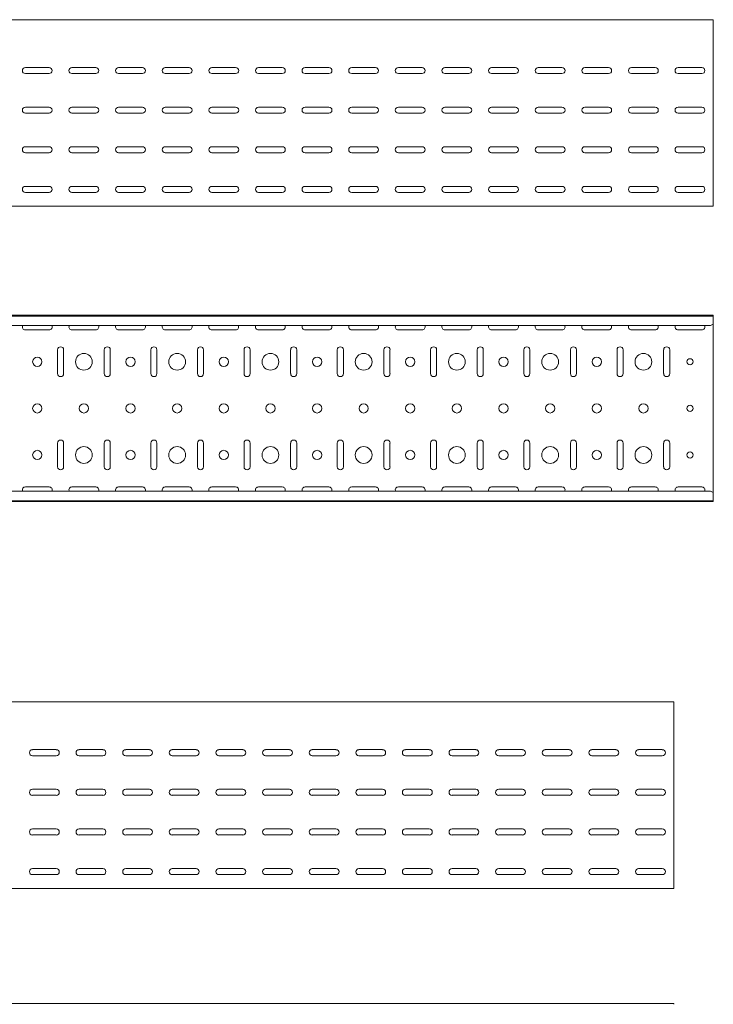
# Model space of a CAD drawing. Header units: millimetres. Extents: x -794 to 3872, y -6969 to -1561.
# Tile 19 of 19: x 3124 to 3868, y -2617 to -1561. Entities that reach past the tile are written whole.
import ezdxf

# ---------------------------------------------------------------- set-up
doc = ezdxf.new("R2010")
doc.units = ezdxf.units.MM

msp = doc.modelspace()

# ---------------------------------------------------------------- linework, layer by layer
at = {"color": 7, "linetype": 'Continuous', "lineweight": 15}
for p, q in [((3867.9, -1560.7), (867.9, -1560.7)), ((3867.9, -1567.3), (3867.9, -1560.7)), ((3867.9, -1569.7), (3867.9, -1567.3)), ((3867.9, -1573.3), (3867.9, -1569.7)), ((3867.9, -1575), (3867.9, -1573.3)), ((3867.9, -1758.2), (3867.9, -1575)), ((3130.1, -1611.9), (3155.6, -1611.9)), ((3180.1, -1611.9), (3205.6, -1611.9)), ((3230.1, -1611.9), (3255.6, -1611.9)), ((3280.1, -1611.9), (3305.6, -1611.9)), ((3330.1, -1611.9), (3355.6, -1611.9)), ((3380.1, -1611.9), (3405.6, -1611.9)), ((3430.1, -1611.9), (3455.6, -1611.9)), ((3480.1, -1611.9), (3505.6, -1611.9)), ((3530.1, -1611.9), (3555.6, -1611.9)), ((3580.1, -1611.9), (3605.6, -1611.9)), ((3630.1, -1611.9), (3655.6, -1611.9)), ((3680.1, -1611.9), (3705.6, -1611.9)), ((3730.1, -1611.9), (3755.6, -1611.9)), ((3780.1, -1611.9), (3805.6, -1611.9)), ((3830.1, -1611.9), (3855.6, -1611.9)), ((3155.6, -1618.4), (3130.1, -1618.4)), ((3205.6, -1618.4), (3180.1, -1618.4)), ((3255.6, -1618.4), (3230.1, -1618.4)), ((3305.6, -1618.4), (3280.1, -1618.4)), ((3355.6, -1618.4), (3330.1, -1618.4)), ((3405.6, -1618.4), (3380.1, -1618.4)), ((3455.6, -1618.4), (3430.1, -1618.4)), ((3505.6, -1618.4), (3480.1, -1618.4)), ((3555.6, -1618.4), (3530.1, -1618.4)), ((3605.6, -1618.4), (3580.1, -1618.4)), ((3655.6, -1618.4), (3630.1, -1618.4)), ((3705.6, -1618.4), (3680.1, -1618.4)), ((3755.6, -1618.4), (3730.1, -1618.4)), ((3805.6, -1618.4), (3780.1, -1618.4)), ((3855.6, -1618.4), (3830.1, -1618.4)), ((3130.1, -1654.4), (3155.6, -1654.4)), ((3180.1, -1654.4), (3205.6, -1654.4)), ((3230.1, -1654.4), (3255.6, -1654.4)), ((3280.1, -1654.4), (3305.6, -1654.4)), ((3330.1, -1654.4), (3355.6, -1654.4)), ((3380.1, -1654.4), (3405.6, -1654.4)), ((3430.1, -1654.4), (3455.6, -1654.4)), ((3480.1, -1654.4), (3505.6, -1654.4)), ((3530.1, -1654.4), (3555.6, -1654.4)), ((3580.1, -1654.4), (3605.6, -1654.4)), ((3630.1, -1654.4), (3655.6, -1654.4)), ((3680.1, -1654.4), (3705.6, -1654.4)), ((3730.1, -1654.4), (3755.6, -1654.4)), ((3780.1, -1654.4), (3805.6, -1654.4)), ((3830.1, -1654.4), (3855.6, -1654.4)), ((3155.6, -1660.9), (3130.1, -1660.9)), ((3205.6, -1660.9), (3180.1, -1660.9)), ((3255.6, -1660.9), (3230.1, -1660.9)), ((3305.6, -1660.9), (3280.1, -1660.9)), ((3355.6, -1660.9), (3330.1, -1660.9)), ((3405.6, -1660.9), (3380.1, -1660.9)), ((3455.6, -1660.9), (3430.1, -1660.9)), ((3505.6, -1660.9), (3480.1, -1660.9)), ((3555.6, -1660.9), (3530.1, -1660.9)), ((3605.6, -1660.9), (3580.1, -1660.9)), ((3655.6, -1660.9), (3630.1, -1660.9)), ((3705.6, -1660.9), (3680.1, -1660.9)), ((3755.6, -1660.9), (3730.1, -1660.9)), ((3805.6, -1660.9), (3780.1, -1660.9)), ((3855.6, -1660.9), (3830.1, -1660.9)), ((3130.1, -1696.9), (3155.6, -1696.9)), ((3180.1, -1696.9), (3205.6, -1696.9)), ((3230.1, -1696.9), (3255.6, -1696.9)), ((3280.1, -1696.9), (3305.6, -1696.9)), ((3330.1, -1696.9), (3355.6, -1696.9)), ((3380.1, -1696.9), (3405.6, -1696.9)), ((3430.1, -1696.9), (3455.6, -1696.9)), ((3480.1, -1696.9), (3505.6, -1696.9)), ((3530.1, -1696.9), (3555.6, -1696.9)), ((3580.1, -1696.9), (3605.6, -1696.9)), ((3630.1, -1696.9), (3655.6, -1696.9)), ((3680.1, -1696.9), (3705.6, -1696.9)), ((3730.1, -1696.9), (3755.6, -1696.9)), ((3780.1, -1696.9), (3805.6, -1696.9)), ((3830.1, -1696.9), (3855.6, -1696.9)), ((3155.6, -1703.4), (3130.1, -1703.4)), ((3205.6, -1703.4), (3180.1, -1703.4)), ((3255.6, -1703.4), (3230.1, -1703.4)), ((3305.6, -1703.4), (3280.1, -1703.4)), ((3355.6, -1703.4), (3330.1, -1703.4)), ((3405.6, -1703.4), (3380.1, -1703.4)), ((3455.6, -1703.4), (3430.1, -1703.4)), ((3505.6, -1703.4), (3480.1, -1703.4)), ((3555.6, -1703.4), (3530.1, -1703.4)), ((3605.6, -1703.4), (3580.1, -1703.4)), ((3655.6, -1703.4), (3630.1, -1703.4)), ((3705.6, -1703.4), (3680.1, -1703.4)), ((3755.6, -1703.4), (3730.1, -1703.4)), ((3805.6, -1703.4), (3780.1, -1703.4)), ((3855.6, -1703.4), (3830.1, -1703.4)), ((3130.1, -1739.4), (3155.6, -1739.4)), ((3180.1, -1739.4), (3205.6, -1739.4)), ((3230.1, -1739.4), (3255.6, -1739.4)), ((3280.1, -1739.4), (3305.6, -1739.4)), ((3330.1, -1739.4), (3355.6, -1739.4)), ((3380.1, -1739.4), (3405.6, -1739.4)), ((3430.1, -1739.4), (3455.6, -1739.4)), ((3480.1, -1739.4), (3505.6, -1739.4)), ((3530.1, -1739.4), (3555.6, -1739.4)), ((3580.1, -1739.4), (3605.6, -1739.4)), ((3630.1, -1739.4), (3655.6, -1739.4)), ((3680.1, -1739.4), (3705.6, -1739.4)), ((3730.1, -1739.4), (3755.6, -1739.4)), ((3780.1, -1739.4), (3805.6, -1739.4)), ((3830.1, -1739.4), (3855.6, -1739.4)), ((3155.6, -1745.9), (3130.1, -1745.9)), ((3205.6, -1745.9), (3180.1, -1745.9)), ((3255.6, -1745.9), (3230.1, -1745.9)), ((3305.6, -1745.9), (3280.1, -1745.9)), ((3355.6, -1745.9), (3330.1, -1745.9)), ((3405.6, -1745.9), (3380.1, -1745.9)), ((3455.6, -1745.9), (3430.1, -1745.9)), ((3505.6, -1745.9), (3480.1, -1745.9)), ((3555.6, -1745.9), (3530.1, -1745.9)), ((3605.6, -1745.9), (3580.1, -1745.9)), ((3655.6, -1745.9), (3630.1, -1745.9)), ((3705.6, -1745.9), (3680.1, -1745.9)), ((3755.6, -1745.9), (3730.1, -1745.9)), ((3805.6, -1745.9), (3780.1, -1745.9)), ((3855.6, -1745.9), (3830.1, -1745.9)), ((3867.9, -1760.7), (867.9, -1760.7)), ((3867.9, -1760.7), (3867.9, -1758.2)), ((3867.9, -1877.5), (867.9, -1877.5)), ((3867.9, -1878.5), (867.9, -1878.5)), ((3867.9, -1878.5), (3867.9, -1877.5)), ((3867.9, -1886.9), (3867.9, -1878.5)), ((3864.9, -1888.7), (870.9, -1888.7)), ((3864.9, -1888.7), (3867.9, -1887.3)), ((3867.9, -1887.3), (3867.9, -1886.9)), ((3867.9, -1887.3), (3867.9, -2067.7)), ((3130.1, -1893.2), (3155.6, -1893.2)), ((3180.1, -1893.2), (3205.6, -1893.2)), ((3230.1, -1893.2), (3255.6, -1893.2)), ((3280.1, -1893.2), (3305.6, -1893.2)), ((3330.1, -1893.2), (3355.6, -1893.2)), ((3380.1, -1893.2), (3405.6, -1893.2)), ((3430.1, -1893.2), (3455.6, -1893.2)), ((3480.1, -1893.2), (3505.6, -1893.2)), ((3530.1, -1893.2), (3555.6, -1893.2)), ((3580.1, -1893.2), (3605.6, -1893.2)), ((3630.1, -1893.2), (3655.6, -1893.2)), ((3680.1, -1893.2), (3705.6, -1893.2)), ((3730.1, -1893.2), (3755.6, -1893.2)), ((3780.1, -1893.2), (3805.6, -1893.2)), ((3830.1, -1893.2), (3855.6, -1893.2)), ((3164.6, -1914.7), (3164.6, -1940.2)), ((3171.1, -1940.2), (3171.1, -1914.7)), ((3214.6, -1914.7), (3214.6, -1940.2)), ((3221.1, -1940.2), (3221.1, -1914.7)), ((3264.6, -1914.7), (3264.6, -1940.2)), ((3271.1, -1940.2), (3271.1, -1914.7)), ((3314.6, -1914.7), (3314.6, -1940.2)), ((3321.1, -1940.2), (3321.1, -1914.7)), ((3364.6, -1914.7), (3364.6, -1940.2)), ((3371.1, -1940.2), (3371.1, -1914.7)), ((3414.6, -1914.7), (3414.6, -1940.2)), ((3421.1, -1940.2), (3421.1, -1914.7)), ((3464.6, -1914.7), (3464.6, -1940.2)), ((3471.1, -1940.2), (3471.1, -1914.7)), ((3514.6, -1914.7), (3514.6, -1940.2)), ((3521.1, -1940.2), (3521.1, -1914.7)), ((3564.6, -1914.7), (3564.6, -1940.2)), ((3571.1, -1940.2), (3571.1, -1914.7)), ((3614.6, -1914.7), (3614.6, -1940.2)), ((3621.1, -1940.2), (3621.1, -1914.7)), ((3664.6, -1914.7), (3664.6, -1940.2)), ((3671.1, -1940.2), (3671.1, -1914.7)), ((3714.6, -1914.7), (3714.6, -1940.2)), ((3721.1, -1940.2), (3721.1, -1914.7)), ((3764.6, -1914.7), (3764.6, -1940.2)), ((3771.1, -1940.2), (3771.1, -1914.7)), ((3814.6, -1914.7), (3814.6, -1940.2)), ((3821.1, -1940.2), (3821.1, -1914.7)), ((3164.6, -2014.7), (3164.6, -2040.2)), ((3171.1, -2040.2), (3171.1, -2014.7)), ((3214.6, -2014.7), (3214.6, -2040.2)), ((3221.1, -2040.2), (3221.1, -2014.7)), ((3264.6, -2014.7), (3264.6, -2040.2)), ((3271.1, -2040.2), (3271.1, -2014.7)), ((3314.6, -2014.7), (3314.6, -2040.2)), ((3321.1, -2040.2), (3321.1, -2014.7)), ((3364.6, -2014.7), (3364.6, -2040.2)), ((3371.1, -2040.2), (3371.1, -2014.7)), ((3414.6, -2014.7), (3414.6, -2040.2)), ((3421.1, -2040.2), (3421.1, -2014.7)), ((3464.6, -2014.7), (3464.6, -2040.2)), ((3471.1, -2040.2), (3471.1, -2014.7)), ((3514.6, -2014.7), (3514.6, -2040.2)), ((3521.1, -2040.2), (3521.1, -2014.7)), ((3564.6, -2014.7), (3564.6, -2040.2)), ((3571.1, -2040.2), (3571.1, -2014.7)), ((3614.6, -2014.7), (3614.6, -2040.2)), ((3621.1, -2040.2), (3621.1, -2014.7)), ((3664.6, -2014.7), (3664.6, -2040.2)), ((3671.1, -2040.2), (3671.1, -2014.7)), ((3714.6, -2014.7), (3714.6, -2040.2)), ((3721.1, -2040.2), (3721.1, -2014.7)), ((3764.6, -2014.7), (3764.6, -2040.2)), ((3771.1, -2040.2), (3771.1, -2014.7)), ((3814.6, -2014.7), (3814.6, -2040.2)), ((3821.1, -2040.2), (3821.1, -2014.7)), ((3864.9, -2066.3), (870.9, -2066.3)), ((3155.6, -2061.7), (3130.1, -2061.7)), ((3205.6, -2061.7), (3180.1, -2061.7)), ((3255.6, -2061.7), (3230.1, -2061.7)), ((3305.6, -2061.7), (3280.1, -2061.7)), ((3355.6, -2061.7), (3330.1, -2061.7)), ((3405.6, -2061.7), (3380.1, -2061.7)), ((3455.6, -2061.7), (3430.1, -2061.7)), ((3505.6, -2061.7), (3480.1, -2061.7)), ((3555.6, -2061.7), (3530.1, -2061.7)), ((3605.6, -2061.7), (3580.1, -2061.7)), ((3655.6, -2061.7), (3630.1, -2061.7)), ((3705.6, -2061.7), (3680.1, -2061.7)), ((3755.6, -2061.7), (3730.1, -2061.7)), ((3805.6, -2061.7), (3780.1, -2061.7)), ((3855.6, -2061.7), (3830.1, -2061.7)), ((3867.9, -2067.7), (3864.9, -2066.3)), ((3867.9, -2068), (3867.9, -2067.7)), ((3867.9, -2076.5), (3867.9, -2068)), ((867.9, -2076.5), (3867.9, -2076.5)), ((3867.9, -2077.5), (867.9, -2077.5)), ((3867.9, -2077.5), (3867.9, -2076.5)), ((3825.5, -2292.3), (825.5, -2292.3)), ((3825.5, -2298.9), (3825.5, -2292.3)), ((3825.5, -2301.3), (3825.5, -2298.9)), ((3825.5, -2304.8), (3825.5, -2301.3)), ((3825.5, -2306.6), (3825.5, -2304.8)), ((3825.5, -2489.8), (3825.5, -2306.6)), ((3137.7, -2343.5), (3163.2, -2343.5)), ((3187.7, -2343.5), (3213.2, -2343.5)), ((3237.7, -2343.5), (3263.2, -2343.5)), ((3287.7, -2343.5), (3313.2, -2343.5)), ((3337.7, -2343.5), (3363.2, -2343.5)), ((3387.7, -2343.5), (3413.2, -2343.5)), ((3437.7, -2343.5), (3463.2, -2343.5)), ((3487.7, -2343.5), (3513.2, -2343.5)), ((3537.7, -2343.5), (3563.2, -2343.5)), ((3587.7, -2343.5), (3613.2, -2343.5)), ((3637.7, -2343.5), (3663.2, -2343.5)), ((3687.7, -2343.5), (3713.2, -2343.5)), ((3737.7, -2343.5), (3763.2, -2343.5)), ((3787.7, -2343.5), (3813.2, -2343.5)), ((3163.2, -2350), (3137.7, -2350)), ((3213.2, -2350), (3187.7, -2350)), ((3263.2, -2350), (3237.7, -2350)), ((3313.2, -2350), (3287.7, -2350)), ((3363.2, -2350), (3337.7, -2350)), ((3413.2, -2350), (3387.7, -2350)), ((3463.2, -2350), (3437.7, -2350)), ((3513.2, -2350), (3487.7, -2350)), ((3563.2, -2350), (3537.7, -2350)), ((3613.2, -2350), (3587.7, -2350)), ((3663.2, -2350), (3637.7, -2350)), ((3713.2, -2350), (3687.7, -2350)), ((3763.2, -2350), (3737.7, -2350)), ((3813.2, -2350), (3787.7, -2350)), ((3137.7, -2386), (3163.2, -2386)), ((3187.7, -2386), (3213.2, -2386)), ((3237.7, -2386), (3263.2, -2386)), ((3287.7, -2386), (3313.2, -2386)), ((3337.7, -2386), (3363.2, -2386)), ((3387.7, -2386), (3413.2, -2386)), ((3437.7, -2386), (3463.2, -2386)), ((3487.7, -2386), (3513.2, -2386)), ((3537.7, -2386), (3563.2, -2386)), ((3587.7, -2386), (3613.2, -2386)), ((3637.7, -2386), (3663.2, -2386)), ((3687.7, -2386), (3713.2, -2386)), ((3737.7, -2386), (3763.2, -2386)), ((3787.7, -2386), (3813.2, -2386)), ((3163.2, -2392.5), (3137.7, -2392.5)), ((3213.2, -2392.5), (3187.7, -2392.5)), ((3263.2, -2392.5), (3237.7, -2392.5)), ((3313.2, -2392.5), (3287.7, -2392.5)), ((3363.2, -2392.5), (3337.7, -2392.5)), ((3413.2, -2392.5), (3387.7, -2392.5)), ((3463.2, -2392.5), (3437.7, -2392.5)), ((3513.2, -2392.5), (3487.7, -2392.5)), ((3563.2, -2392.5), (3537.7, -2392.5)), ((3613.2, -2392.5), (3587.7, -2392.5)), ((3663.2, -2392.5), (3637.7, -2392.5)), ((3713.2, -2392.5), (3687.7, -2392.5)), ((3763.2, -2392.5), (3737.7, -2392.5)), ((3813.2, -2392.5), (3787.7, -2392.5)), ((3137.7, -2428.5), (3163.2, -2428.5)), ((3187.7, -2428.5), (3213.2, -2428.5)), ((3237.7, -2428.5), (3263.2, -2428.5)), ((3287.7, -2428.5), (3313.2, -2428.5)), ((3337.7, -2428.5), (3363.2, -2428.5)), ((3387.7, -2428.5), (3413.2, -2428.5)), ((3437.7, -2428.5), (3463.2, -2428.5)), ((3487.7, -2428.5), (3513.2, -2428.5)), ((3537.7, -2428.5), (3563.2, -2428.5)), ((3587.7, -2428.5), (3613.2, -2428.5)), ((3637.7, -2428.5), (3663.2, -2428.5)), ((3687.7, -2428.5), (3713.2, -2428.5)), ((3737.7, -2428.5), (3763.2, -2428.5)), ((3787.7, -2428.5), (3813.2, -2428.5)), ((3163.2, -2435), (3137.7, -2435)), ((3213.2, -2435), (3187.7, -2435)), ((3263.2, -2435), (3237.7, -2435)), ((3313.2, -2435), (3287.7, -2435)), ((3363.2, -2435), (3337.7, -2435)), ((3413.2, -2435), (3387.7, -2435)), ((3463.2, -2435), (3437.7, -2435)), ((3513.2, -2435), (3487.7, -2435)), ((3563.2, -2435), (3537.7, -2435)), ((3613.2, -2435), (3587.7, -2435)), ((3663.2, -2435), (3637.7, -2435)), ((3713.2, -2435), (3687.7, -2435)), ((3763.2, -2435), (3737.7, -2435)), ((3813.2, -2435), (3787.7, -2435)), ((3137.7, -2471), (3163.2, -2471)), ((3163.2, -2477.5), (3137.7, -2477.5)), ((3187.7, -2471), (3213.2, -2471)), ((3213.2, -2477.5), (3187.7, -2477.5)), ((3237.7, -2471), (3263.2, -2471)), ((3263.2, -2477.5), (3237.7, -2477.5)), ((3287.7, -2471), (3313.2, -2471)), ((3313.2, -2477.5), (3287.7, -2477.5)), ((3337.7, -2471), (3363.2, -2471)), ((3363.2, -2477.5), (3337.7, -2477.5)), ((3387.7, -2471), (3413.2, -2471)), ((3413.2, -2477.5), (3387.7, -2477.5)), ((3437.7, -2471), (3463.2, -2471)), ((3463.2, -2477.5), (3437.7, -2477.5)), ((3487.7, -2471), (3513.2, -2471)), ((3513.2, -2477.5), (3487.7, -2477.5)), ((3537.7, -2471), (3563.2, -2471)), ((3563.2, -2477.5), (3537.7, -2477.5)), ((3587.7, -2471), (3613.2, -2471)), ((3613.2, -2477.5), (3587.7, -2477.5)), ((3637.7, -2471), (3663.2, -2471)), ((3663.2, -2477.5), (3637.7, -2477.5)), ((3687.7, -2471), (3713.2, -2471)), ((3713.2, -2477.5), (3687.7, -2477.5)), ((3737.7, -2471), (3763.2, -2471)), ((3763.2, -2477.5), (3737.7, -2477.5)), ((3787.7, -2471), (3813.2, -2471)), ((3813.2, -2477.5), (3787.7, -2477.5)), ((3825.5, -2492.3), (3825.5, -2489.8)), ((3825.5, -2492.3), (825.5, -2492.3)), ((3825.5, -2615.6), (825.5, -2615.6)), ((3825.5, -2616.6), (3825.5, -2615.6))]:
    msp.add_line(p, q, dxfattribs=at)
for centre, radius in [((3192.9, -1927.5), 9), ((3292.9, -1927.5), 9), ((3392.9, -1927.5), 9), ((3492.9, -1927.5), 9), ((3592.9, -1927.5), 9), ((3692.9, -1927.5), 9), ((3792.9, -1927.5), 9), ((3142.9, -1927.5), 5), ((3242.9, -1927.5), 5), ((3342.9, -1927.5), 5), ((3442.9, -1927.5), 5), ((3542.9, -1927.5), 5), ((3642.9, -1927.5), 5), ((3742.9, -1927.5), 5), ((3842.9, -1927.5), 3.25), ((3142.9, -1977.5), 5), ((3192.9, -1977.5), 5), ((3242.9, -1977.5), 5), ((3292.9, -1977.5), 5), ((3342.9, -1977.5), 5), ((3392.9, -1977.5), 5), ((3442.9, -1977.5), 5), ((3492.9, -1977.5), 5), ((3542.9, -1977.5), 5), ((3592.9, -1977.5), 5), ((3642.9, -1977.5), 5), ((3692.9, -1977.5), 5), ((3742.9, -1977.5), 5), ((3792.9, -1977.5), 5), ((3842.9, -1977.5), 3.25), ((3142.9, -2027.5), 5), ((3192.9, -2027.5), 9), ((3242.9, -2027.5), 5), ((3292.9, -2027.5), 9), ((3342.9, -2027.5), 5), ((3392.9, -2027.5), 9), ((3442.9, -2027.5), 5), ((3492.9, -2027.5), 9), ((3542.9, -2027.5), 5), ((3592.9, -2027.5), 9), ((3642.9, -2027.5), 5), ((3692.9, -2027.5), 9), ((3742.9, -2027.5), 5), ((3792.9, -2027.5), 9), ((3842.9, -2027.5), 3.25)]:
    msp.add_circle(centre, radius, dxfattribs=at)
for centre, start, end in [((3130.1, -1615.2), 90, 270), ((3155.6, -1615.2), 270, 90), ((3180.1, -1615.2), 90, 270), ((3205.6, -1615.2), 270, 90), ((3230.1, -1615.2), 90, 270), ((3255.6, -1615.2), 270, 90), ((3280.1, -1615.2), 90, 270), ((3305.6, -1615.2), 270, 90), ((3330.1, -1615.2), 90, 270), ((3355.6, -1615.2), 270, 90), ((3380.1, -1615.2), 90, 270), ((3405.6, -1615.2), 270, 90), ((3430.1, -1615.2), 90, 270), ((3455.6, -1615.2), 270, 90), ((3480.1, -1615.2), 90, 270), ((3505.6, -1615.2), 270, 90), ((3530.1, -1615.2), 90, 270), ((3555.6, -1615.2), 270, 90), ((3580.1, -1615.2), 90, 270), ((3605.6, -1615.2), 270, 90), ((3630.1, -1615.2), 90, 270), ((3655.6, -1615.2), 270, 90), ((3680.1, -1615.2), 90, 270), ((3705.6, -1615.2), 270, 90), ((3730.1, -1615.2), 90, 270), ((3755.6, -1615.2), 270, 90), ((3780.1, -1615.2), 90, 270), ((3805.6, -1615.2), 270, 90), ((3830.1, -1615.2), 90, 270), ((3855.6, -1615.2), 270, 90), ((3130.1, -1657.7), 90, 270), ((3155.6, -1657.7), 270, 90), ((3180.1, -1657.7), 90, 270), ((3205.6, -1657.7), 270, 90), ((3230.1, -1657.7), 90, 270), ((3255.6, -1657.7), 270, 90), ((3280.1, -1657.7), 90, 270), ((3305.6, -1657.7), 270, 90), ((3330.1, -1657.7), 90, 270), ((3355.6, -1657.7), 270, 90), ((3380.1, -1657.7), 90, 270), ((3405.6, -1657.7), 270, 90), ((3430.1, -1657.7), 90, 270), ((3455.6, -1657.7), 270, 90), ((3480.1, -1657.7), 90, 270), ((3505.6, -1657.7), 270, 90), ((3530.1, -1657.7), 90, 270), ((3555.6, -1657.7), 270, 90), ((3580.1, -1657.7), 90, 270), ((3605.6, -1657.7), 270, 90), ((3630.1, -1657.7), 90, 270), ((3655.6, -1657.7), 270, 90), ((3680.1, -1657.7), 90, 270), ((3705.6, -1657.7), 270, 90), ((3730.1, -1657.7), 90, 270), ((3755.6, -1657.7), 270, 90), ((3780.1, -1657.7), 90, 270), ((3805.6, -1657.7), 270, 90), ((3830.1, -1657.7), 90, 270), ((3855.6, -1657.7), 270, 90), ((3130.1, -1700.2), 90, 270), ((3155.6, -1700.2), 270, 90), ((3180.1, -1700.2), 90, 270), ((3205.6, -1700.2), 270, 90), ((3230.1, -1700.2), 90, 270), ((3255.6, -1700.2), 270, 90), ((3280.1, -1700.2), 90, 270), ((3305.6, -1700.2), 270, 90), ((3330.1, -1700.2), 90, 270), ((3355.6, -1700.2), 270, 90), ((3380.1, -1700.2), 90, 270), ((3405.6, -1700.2), 270, 90), ((3430.1, -1700.2), 90, 270), ((3455.6, -1700.2), 270, 90), ((3480.1, -1700.2), 90, 270), ((3505.6, -1700.2), 270, 90), ((3530.1, -1700.2), 90, 270), ((3555.6, -1700.2), 270, 90), ((3580.1, -1700.2), 90, 270), ((3605.6, -1700.2), 270, 90), ((3630.1, -1700.2), 90, 270), ((3655.6, -1700.2), 270, 90), ((3680.1, -1700.2), 90, 270), ((3705.6, -1700.2), 270, 90), ((3730.1, -1700.2), 90, 270), ((3755.6, -1700.2), 270, 90), ((3780.1, -1700.2), 90, 270), ((3805.6, -1700.2), 270, 90), ((3830.1, -1700.2), 90, 270), ((3855.6, -1700.2), 270, 90), ((3130.1, -1742.7), 90, 270), ((3155.6, -1742.7), 270, 90), ((3180.1, -1742.7), 90, 270), ((3205.6, -1742.7), 270, 90), ((3230.1, -1742.7), 90, 270), ((3255.6, -1742.7), 270, 90), ((3280.1, -1742.7), 90, 270), ((3305.6, -1742.7), 270, 90), ((3330.1, -1742.7), 90, 270), ((3355.6, -1742.7), 270, 90), ((3380.1, -1742.7), 90, 270), ((3405.6, -1742.7), 270, 90), ((3430.1, -1742.7), 90, 270), ((3455.6, -1742.7), 270, 90), ((3480.1, -1742.7), 90, 270), ((3505.6, -1742.7), 270, 90), ((3530.1, -1742.7), 90, 270), ((3555.6, -1742.7), 270, 90), ((3580.1, -1742.7), 90, 270), ((3605.6, -1742.7), 270, 90), ((3630.1, -1742.7), 90, 270), ((3655.6, -1742.7), 270, 90), ((3680.1, -1742.7), 90, 270), ((3705.6, -1742.7), 270, 90), ((3730.1, -1742.7), 90, 270), ((3755.6, -1742.7), 270, 90), ((3780.1, -1742.7), 90, 270), ((3805.6, -1742.7), 270, 90), ((3830.1, -1742.7), 90, 270), ((3855.6, -1742.7), 270, 90), ((3130.1, -1890), 156.6479, 270), ((3155.6, -1890), 270, 23.3521), ((3180.1, -1890), 156.6479, 270), ((3205.6, -1890), 270, 23.3521), ((3230.1, -1890), 156.6479, 270), ((3255.6, -1890), 270, 23.3521), ((3280.1, -1890), 156.6479, 270), ((3305.6, -1890), 270, 23.3521), ((3330.1, -1890), 156.6479, 270), ((3355.6, -1890), 270, 23.3521), ((3380.1, -1890), 156.6479, 270), ((3405.6, -1890), 270, 23.3521), ((3430.1, -1890), 156.6479, 270), ((3455.6, -1890), 270, 23.3521), ((3480.1, -1890), 156.6479, 270), ((3505.6, -1890), 270, 23.3521), ((3530.1, -1890), 156.6479, 270), ((3555.6, -1890), 270, 23.3521), ((3580.1, -1890), 156.6479, 270), ((3605.6, -1890), 270, 23.3521), ((3630.1, -1890), 156.6479, 270), ((3655.6, -1890), 270, 23.3521), ((3680.1, -1890), 156.6479, 270), ((3705.6, -1890), 270, 23.3521), ((3730.1, -1890), 156.6479, 270), ((3755.6, -1890), 270, 23.3521), ((3780.1, -1890), 156.6479, 270), ((3805.6, -1890), 270, 23.3521), ((3830.1, -1890), 156.6479, 270), ((3855.6, -1890), 270, 23.3521), ((3167.9, -1914.7), 0, 180), ((3217.9, -1914.7), 0, 180), ((3267.9, -1914.7), 0, 180), ((3317.9, -1914.7), 0, 180), ((3367.9, -1914.7), 0, 180), ((3417.9, -1914.7), 0, 180), ((3467.9, -1914.7), 0, 180), ((3517.9, -1914.7), 0, 180), ((3567.9, -1914.7), 0, 180), ((3617.9, -1914.7), 0, 180), ((3667.9, -1914.7), 0, 180), ((3717.9, -1914.7), 0, 180), ((3767.9, -1914.7), 0, 180), ((3817.9, -1914.7), 0, 180), ((3167.9, -1940.2), 180, 0), ((3217.9, -1940.2), 180, 0), ((3267.9, -1940.2), 180, 0), ((3317.9, -1940.2), 180, 0), ((3367.9, -1940.2), 180, 0), ((3417.9, -1940.2), 180, 0), ((3467.9, -1940.2), 180, 0), ((3517.9, -1940.2), 180, 0), ((3567.9, -1940.2), 180, 0), ((3617.9, -1940.2), 180, 0), ((3667.9, -1940.2), 180, 0), ((3717.9, -1940.2), 180, 0), ((3767.9, -1940.2), 180, 0), ((3817.9, -1940.2), 180, 0), ((3167.9, -2014.7), 0, 180), ((3217.9, -2014.7), 0, 180), ((3267.9, -2014.7), 0, 180), ((3317.9, -2014.7), 0, 180), ((3367.9, -2014.7), 0, 180), ((3417.9, -2014.7), 0, 180), ((3467.9, -2014.7), 0, 180), ((3517.9, -2014.7), 0, 180), ((3567.9, -2014.7), 0, 180), ((3617.9, -2014.7), 0, 180), ((3667.9, -2014.7), 0, 180), ((3717.9, -2014.7), 0, 180), ((3767.9, -2014.7), 0, 180), ((3817.9, -2014.7), 0, 180), ((3167.9, -2040.2), 180, 0), ((3217.9, -2040.2), 180, 0), ((3267.9, -2040.2), 180, 0), ((3317.9, -2040.2), 180, 0), ((3367.9, -2040.2), 180, 0), ((3417.9, -2040.2), 180, 0), ((3467.9, -2040.2), 180, 0), ((3517.9, -2040.2), 180, 0), ((3567.9, -2040.2), 180, 0), ((3617.9, -2040.2), 180, 0), ((3667.9, -2040.2), 180, 0), ((3717.9, -2040.2), 180, 0), ((3767.9, -2040.2), 180, 0), ((3817.9, -2040.2), 180, 0), ((3130.1, -2065), 90, 203.3521), ((3155.6, -2065), 336.6479, 90), ((3180.1, -2065), 90, 203.3521), ((3205.6, -2065), 336.6479, 90), ((3230.1, -2065), 90, 203.3521), ((3255.6, -2065), 336.6479, 90), ((3280.1, -2065), 90, 203.3521), ((3305.6, -2065), 336.6479, 90), ((3330.1, -2065), 90, 203.3521), ((3355.6, -2065), 336.6479, 90), ((3380.1, -2065), 90, 203.3521), ((3405.6, -2065), 336.6479, 90), ((3430.1, -2065), 90, 203.3521), ((3455.6, -2065), 336.6479, 90), ((3480.1, -2065), 90, 203.3521), ((3505.6, -2065), 336.6479, 90), ((3530.1, -2065), 90, 203.3521), ((3555.6, -2065), 336.6479, 90), ((3580.1, -2065), 90, 203.3521), ((3605.6, -2065), 336.6479, 90), ((3630.1, -2065), 90, 203.3521), ((3655.6, -2065), 336.6479, 90), ((3680.1, -2065), 90, 203.3521), ((3705.6, -2065), 336.6479, 90), ((3730.1, -2065), 90, 203.3521), ((3755.6, -2065), 336.6479, 90), ((3780.1, -2065), 90, 203.3521), ((3805.6, -2065), 336.6479, 90), ((3830.1, -2065), 90, 203.3521), ((3855.6, -2065), 336.6479, 90), ((3137.7, -2346.8), 90, 270), ((3163.2, -2346.8), 270, 90), ((3187.7, -2346.8), 90, 270), ((3213.2, -2346.8), 270, 90), ((3237.7, -2346.8), 90, 270), ((3263.2, -2346.8), 270, 90), ((3287.7, -2346.8), 90, 270), ((3313.2, -2346.8), 270, 90), ((3337.7, -2346.8), 90, 270), ((3363.2, -2346.8), 270, 90), ((3387.7, -2346.8), 90, 270), ((3413.2, -2346.8), 270, 90), ((3437.7, -2346.8), 90, 270), ((3463.2, -2346.8), 270, 90), ((3487.7, -2346.8), 90, 270), ((3513.2, -2346.8), 270, 90), ((3537.7, -2346.8), 90, 270), ((3563.2, -2346.8), 270, 90), ((3587.7, -2346.8), 90, 270), ((3613.2, -2346.8), 270, 90), ((3637.7, -2346.8), 90, 270), ((3663.2, -2346.8), 270, 90), ((3687.7, -2346.8), 90, 270), ((3713.2, -2346.8), 270, 90), ((3737.7, -2346.8), 90, 270), ((3763.2, -2346.8), 270, 90), ((3787.7, -2346.8), 90, 270), ((3813.2, -2346.8), 270, 90), ((3137.7, -2389.3), 90, 270), ((3163.2, -2389.3), 270, 90), ((3187.7, -2389.3), 90, 270), ((3213.2, -2389.3), 270, 90), ((3237.7, -2389.3), 90, 270), ((3263.2, -2389.3), 270, 90), ((3287.7, -2389.3), 90, 270), ((3313.2, -2389.3), 270, 90), ((3337.7, -2389.3), 90, 270), ((3363.2, -2389.3), 270, 90), ((3387.7, -2389.3), 90, 270), ((3413.2, -2389.3), 270, 90), ((3437.7, -2389.3), 90, 270), ((3463.2, -2389.3), 270, 90), ((3487.7, -2389.3), 90, 270), ((3513.2, -2389.3), 270, 90), ((3537.7, -2389.3), 90, 270), ((3563.2, -2389.3), 270, 90), ((3587.7, -2389.3), 90, 270), ((3613.2, -2389.3), 270, 90), ((3637.7, -2389.3), 90, 270), ((3663.2, -2389.3), 270, 90), ((3687.7, -2389.3), 90, 270), ((3713.2, -2389.3), 270, 90), ((3737.7, -2389.3), 90, 270), ((3763.2, -2389.3), 270, 90), ((3787.7, -2389.3), 90, 270), ((3813.2, -2389.3), 270, 90), ((3137.7, -2431.8), 90, 270), ((3163.2, -2431.8), 270, 90), ((3187.7, -2431.8), 90, 270), ((3213.2, -2431.8), 270, 90), ((3237.7, -2431.8), 90, 270), ((3263.2, -2431.8), 270, 90), ((3287.7, -2431.8), 90, 270), ((3313.2, -2431.8), 270, 90), ((3337.7, -2431.8), 90, 270), ((3363.2, -2431.8), 270, 90), ((3387.7, -2431.8), 90, 270), ((3413.2, -2431.8), 270, 90), ((3437.7, -2431.8), 90, 270), ((3463.2, -2431.8), 270, 90), ((3487.7, -2431.8), 90, 270), ((3513.2, -2431.8), 270, 90), ((3537.7, -2431.8), 90, 270), ((3563.2, -2431.8), 270, 90), ((3587.7, -2431.8), 90, 270), ((3613.2, -2431.8), 270, 90), ((3637.7, -2431.8), 90, 270), ((3663.2, -2431.8), 270, 90), ((3687.7, -2431.8), 90, 270), ((3713.2, -2431.8), 270, 90), ((3737.7, -2431.8), 90, 270), ((3763.2, -2431.8), 270, 90), ((3787.7, -2431.8), 90, 270), ((3813.2, -2431.8), 270, 90), ((3137.7, -2474.3), 90, 270), ((3163.2, -2474.3), 270, 90), ((3187.7, -2474.3), 90, 270), ((3213.2, -2474.3), 270, 90), ((3237.7, -2474.3), 90, 270), ((3263.2, -2474.3), 270, 90), ((3287.7, -2474.3), 90, 270), ((3313.2, -2474.3), 270, 90), ((3337.7, -2474.3), 90, 270), ((3363.2, -2474.3), 270, 90), ((3387.7, -2474.3), 90, 270), ((3413.2, -2474.3), 270, 90), ((3437.7, -2474.3), 90, 270), ((3463.2, -2474.3), 270, 90), ((3487.7, -2474.3), 90, 270), ((3513.2, -2474.3), 270, 90), ((3537.7, -2474.3), 90, 270), ((3563.2, -2474.3), 270, 90), ((3587.7, -2474.3), 90, 270), ((3613.2, -2474.3), 270, 90), ((3637.7, -2474.3), 90, 270), ((3663.2, -2474.3), 270, 90), ((3687.7, -2474.3), 90, 270), ((3713.2, -2474.3), 270, 90), ((3737.7, -2474.3), 90, 270), ((3763.2, -2474.3), 270, 90), ((3787.7, -2474.3), 90, 270), ((3813.2, -2474.3), 270, 90)]:
    msp.add_arc(centre, 3.25, start, end, dxfattribs=at)

doc.saveas('drawing.dxf')
